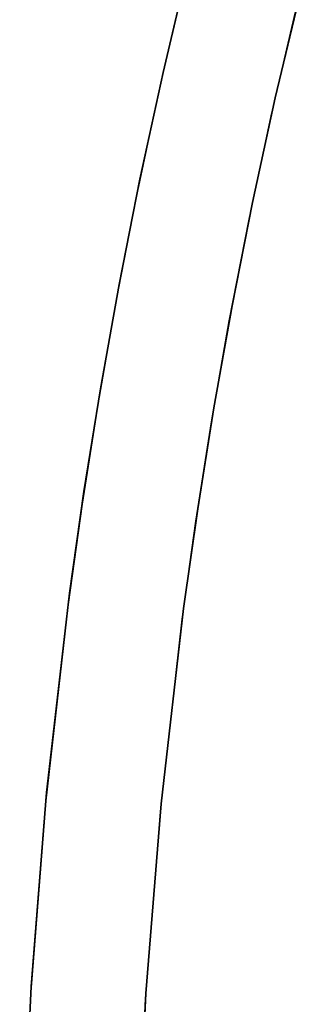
# Model space of a CAD drawing. Header units: millimetres. Extents: x -2852 to 102, y -106 to 97.
# Tile 233 of 256: x -98.39 to -93.51, y 3.22 to 20.33. Entities that reach past the tile are written whole.
import ezdxf

# ---------------------------------------------------------------- set-up
doc = ezdxf.new("R2010")
doc.units = ezdxf.units.MM
doc.header["$MEASUREMENT"] = 0
doc.layers.add('IGES level 0', color=252, linetype='Continuous')

msp = doc.modelspace()

# ---------------------------------------------------------------- linework, layer by layer
at = {"layer": 'IGES level 0'}
for points in [[(-98.392, -2.911), (-98.346, 0.262), (-98.193, 3.534), (-97.923, 6.902), (-97.525, 10.364), (-97.275, 12.13), (-96.989, 13.919), (-96.665, 15.73), (-96.302, 17.562), (-95.899, 19.415), (-95.454, 21.289)], [(-95.454, 21.289), (-95.899, 19.415), (-96.302, 17.562), (-96.665, 15.73), (-96.989, 13.919), (-97.275, 12.13), (-97.525, 10.364), (-97.923, 6.902), (-98.193, 3.534), (-98.346, 0.262), (-98.392, -2.911)], [(-98.392, -2.911), (-98.346, 0.262), (-98.193, 3.534), (-97.923, 6.902), (-97.525, 10.364), (-97.275, 12.13), (-96.989, 13.919), (-96.665, 15.73), (-96.302, 17.562), (-95.899, 19.415), (-95.454, 21.289)], [(-95.539, 20.944), (-95.971, 19.096), (-96.363, 17.268), (-96.716, 15.46), (-97.03, 13.675), (-97.308, 11.912), (-97.551, 10.171), (-97.937, 6.758), (-98.199, 3.439), (-98.347, 0.216), (-98.392, -2.911)], [(-93.512, 20.808), (-93.949, 18.972), (-94.344, 17.155), (-94.7, 15.36), (-95.017, 13.585), (-95.297, 11.832), (-95.543, 10.101), (-95.932, 6.708), (-96.197, 3.408), (-96.347, 0.202), (-96.392, -2.909)], [(-96.392, -2.909), (-96.347, 0.202), (-96.197, 3.408), (-95.932, 6.708), (-95.543, 10.101), (-95.297, 11.832), (-95.017, 13.585), (-94.7, 15.36), (-94.344, 17.155), (-93.949, 18.972), (-93.512, 20.808)], [(-93.512, 20.808), (-93.949, 18.972), (-94.344, 17.155), (-94.7, 15.36), (-95.017, 13.585), (-95.297, 11.832), (-95.543, 10.101), (-95.932, 6.708), (-96.197, 3.408), (-96.347, 0.202), (-96.392, -2.909)], [(-93.512, 20.808), (-93.949, 18.972), (-94.344, 17.155), (-94.7, 15.36), (-95.017, 13.585), (-95.297, 11.832), (-95.543, 10.101), (-95.932, 6.708), (-96.197, 3.408), (-96.347, 0.202), (-96.392, -2.909)], [(-96.392, -2.909), (-96.347, 0.202), (-96.197, 3.408), (-95.932, 6.708), (-95.543, 10.101), (-95.297, 11.832), (-95.017, 13.585), (-94.7, 15.36), (-94.344, 17.155), (-93.949, 18.972), (-93.512, 20.808)], [(-96.392, -2.909), (-96.347, 0.202), (-96.197, 3.408), (-95.932, 6.708), (-95.543, 10.101), (-95.297, 11.832), (-95.017, 13.585), (-94.7, 15.36), (-94.344, 17.155), (-93.949, 18.972), (-93.512, 20.808)], [(-93.512, 20.808), (-93.949, 18.972), (-94.344, 17.155), (-94.7, 15.36), (-95.017, 13.585), (-95.297, 11.832), (-95.543, 10.101), (-95.932, 6.708), (-96.197, 3.408), (-96.347, 0.202), (-96.392, -2.909)], [(-96.392, -2.909), (-96.348, 0.156), (-96.203, 3.315), (-95.946, 6.567), (-95.568, 9.912), (-95.33, 11.618), (-95.057, 13.346), (-94.749, 15.096), (-94.404, 16.867), (-94.02, 18.658), (-93.596, 20.47)]]:
    msp.add_lwpolyline(points, dxfattribs=at)

doc.saveas('drawing.dxf')
